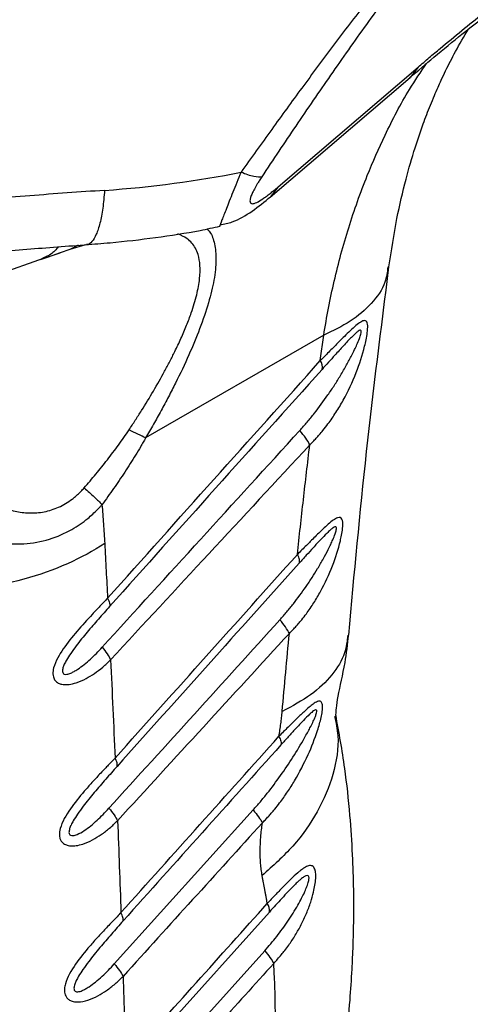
# Model space of a CAD drawing. Header units: millimetres. Extents: x 13 to 546, y 13 to 419.
# Tile 21 of 23: x 493 to 516, y 266 to 317. Entities that reach past the tile are written whole.
import ezdxf

# ---------------------------------------------------------------- set-up
doc = ezdxf.new("R2010")
doc.units = ezdxf.units.MM
doc.header["$LTSCALE"] = 2

msp = doc.modelspace()

# ---------------------------------------------------------------- linework, layer by layer
for p, q in [((506.17, 308.697), (513.486, 314.966)), ((513.486, 314.966), (513.062, 314.423)), ((505.746, 308.154), (513.063, 314.422)), ((506.17, 308.697), (505.745, 308.154)), ((493.738, 304.89), (494.769, 305.241)), ((494.765, 305.236), (494.337, 305.092)), ((495.285, 305.411), (494.765, 305.236)), ((496.101, 305.667), (495.285, 305.411)), ((495.721, 305.636), (495.285, 305.411)), ((491.064, 303.947), (493.956, 304.978)), ((493.932, 304.989), (493.737, 304.9)), ((508.547, 300.926), (499.239, 295.553)), ((508.372, 299.596), (508.547, 300.926)), ((497.6, 268.016), (504.862, 276.074)), ((505.709, 270.73), (498.301, 262.46)), ((497.807, 260.163), (505.464, 268.7))]:
    msp.add_line(p, q)
for centre, radius, start, end in [((507.969, 299.279), 0.513, 343.6782, 38.1285), ((505.044, 270.801), 0.669, 353.8876, 34.0469)]:
    msp.add_arc(centre, radius, start, end)
for points, knots in [([(524.352, 328.665), (524.359, 328.748), (524.386, 329.046), (524.376, 329.485), (524.317, 329.966), (524.195, 330.35), (524.011, 330.639), (523.76, 330.825), (523.447, 330.905), (523.098, 330.88), (522.728, 330.776), (522.352, 330.615), (521.874, 330.353), (521.265, 329.946), (520.486, 329.332), (519.613, 328.56), (518.663, 327.643), (517.653, 326.597), (516.525, 325.366), (515.25, 323.907), (513.824, 322.203), (512.308, 320.325), (510.706, 318.276), (509.057, 316.106), (507.418, 313.895), (505.804, 311.675), (504.759, 310.208), (504.226, 309.459)], [0, 0, 0, 0, 0.01619, 0.058783, 0.099264, 0.13771, 0.176348, 0.213082, 0.248059, 0.281445, 0.306823, 0.331469, 0.355499, 0.390655, 0.425165, 0.460998, 0.497117, 0.532329, 0.56907, 0.613836, 0.661578, 0.712706, 0.767081, 0.825536, 0.884374, 0.941032, 1, 1, 1, 1]), ([(523.299, 324.4), (523.326, 324.522), (523.378, 324.763), (523.449, 325.113), (523.513, 325.451), (523.591, 325.895), (523.67, 326.427), (523.749, 327.154), (523.779, 327.854), (523.736, 328.502), (523.608, 329.111), (523.31, 329.64), (522.791, 329.832), (522.197, 329.724), (521.655, 329.493), (521.011, 329.095), (520.27, 328.526), (519.442, 327.788), (518.545, 326.899), (517.601, 325.887), (516.305, 324.41), (514.65, 322.385), (512.689, 319.823), (510.768, 317.195), (509.215, 314.989), (507.992, 313.214), (507.092, 311.89), (506.193, 310.552), (505.607, 309.666), (505.308, 309.215)], [0, 0, 0, 0, 0.01617, 0.032066, 0.047692, 0.063049, 0.094987, 0.126007, 0.176299, 0.213968, 0.251581, 0.314094, 0.376347, 0.407402, 0.438372, 0.469288, 0.500152, 0.531014, 0.561905, 0.592845, 0.623871, 0.68606, 0.748525, 0.811187, 0.874025, 0.905011, 0.936964, 0.967916, 1, 1, 1, 1]), ([(513.486, 314.966), (513.679, 315.131), (514.065, 315.461), (514.83, 316.105), (515.774, 316.887), (516.698, 317.633), (517.424, 318.202), (517.78, 318.474), (517.958, 318.611)], [0, 0, 0, 0, 0.125001, 0.250002, 0.499998, 0.749998, 0.874998, 1, 1, 1, 1]), ([(513.039, 314.402), (513.465, 314.765), (514.396, 315.557), (515.862, 316.765), (516.877, 317.552), (517.42, 317.974)], [0, 0, 0, 0, 0.281605, 0.615153, 1, 1, 1, 1]), ([(511.961, 304.5), (512.089, 305.352), (512.328, 306.931), (512.811, 308.996), (513.285, 310.642), (513.719, 311.921), (514.063, 312.821), (514.325, 313.455), (514.516, 313.893), (514.712, 314.326), (515.009, 314.953), (515.47, 315.863), (515.889, 316.566), (516.121, 316.954)], [0, 0, 0, 0, 0.175704, 0.32566, 0.450186, 0.549528, 0.629827, 0.673113, 0.711111, 0.744093, 0.78899, 0.883167, 1, 1, 1, 1]), ([(508.547, 300.926), (508.628, 301.402), (508.79, 302.359), (509.094, 303.772), (509.446, 305.177), (509.85, 306.568), (510.309, 307.943), (510.923, 309.572), (511.804, 311.553), (512.824, 313.532), (513.625, 314.708), (513.929, 315.156)], [0, 0, 0, 0, 0.08907, 0.179248, 0.270534, 0.36293, 0.456438, 0.551058, 0.703752, 0.887408, 1, 1, 1, 1]), ([(504.226, 309.459), (504.078, 309.098), (503.781, 308.375), (503.44, 307.509), (503.212, 306.915), (503.111, 306.63), (503.12, 306.643), (503.124, 306.648)], [0, 0, 0, 0, 0.218044, 0.435952, 0.652655, 0.873018, 1, 1, 1, 1]), ([(505.308, 309.215), (505.215, 309.191), (505.076, 309.196), (504.708, 309.276), (504.48, 309.352), (504.226, 309.459)], [0, 0, 0, 0, 0.5, 0.5, 1, 1, 1, 1]), ([(505.308, 309.215), (505.286, 309.181), (505.242, 309.114), (505.179, 309.015), (505.109, 308.902), (505.034, 308.777), (504.932, 308.598), (504.826, 308.391), (504.738, 308.18), (504.694, 308.014), (504.693, 307.898), (504.733, 307.83), (504.834, 307.799), (505.038, 307.863), (505.304, 308.023), (505.547, 308.195), (505.742, 308.344), (505.951, 308.512), (506.095, 308.634), (506.17, 308.697)], [0, 0, 0, 0, 0.020194, 0.040015, 0.059519, 0.088858, 0.117437, 0.174059, 0.2301, 0.286401, 0.343743, 0.402612, 0.463275, 0.589597, 0.721971, 0.788774, 0.859083, 0.927646, 1, 1, 1, 1]), ([(497.096, 308.512), (495.801, 308.42), (494.487, 308.327), (491.871, 308.138), (490.567, 308.041), (488.668, 307.922), (488.044, 307.888), (486.828, 307.843), (486.236, 307.832), (485.102, 307.854), (484.563, 307.887), (483.807, 307.983), (483.564, 308.023), (483.089, 308.119), (482.859, 308.175), (482.626, 308.24)], [0, 0, 0, 0, 0.25, 0.25, 0.5, 0.5, 0.625, 0.625, 0.75, 0.75, 0.875, 0.875, 0.9375, 0.9375, 1, 1, 1, 1]), ([(497.096, 308.512), (497.067, 308.19), (497.008, 307.547), (496.857, 306.773), (496.667, 306.173), (496.438, 305.807), (496.259, 305.647), (496.156, 305.68), (496.143, 305.684)], [0, 0, 0, 0, 0.194401, 0.388802, 0.583203, 0.777604, 0.972005, 1, 1, 1, 1]), ([(503.132, 306.698), (503.347, 306.744), (503.939, 306.87), (504.837, 307.418), (505.456, 307.92), (505.772, 308.176)], [0, 0, 0, 0, 0.218477, 0.601137, 1, 1, 1, 1]), ([(496.096, 305.666), (496.526, 305.699), (497.761, 305.793), (499.771, 306.032), (501.689, 306.323), (502.785, 306.56), (503.127, 306.634)], [0, 0, 0, 0, 0.178003, 0.512346, 0.84772, 1, 1, 1, 1]), ([(502.447, 306.492), (502.499, 306.44), (502.684, 306.252), (502.862, 305.727), (502.951, 304.899), (502.838, 303.846), (502.545, 302.625), (502.091, 301.292), (501.503, 299.872), (500.935, 298.676), (500.436, 297.701), (500.052, 296.982), (499.651, 296.263), (499.376, 295.789), (499.239, 295.553)], [0, 0, 0, 0, 0.0403615, 0.1442822, 0.2522535, 0.3582012, 0.46334, 0.5721227, 0.675882, 0.7860441, 0.8386721, 0.8930397, 0.9465199, 1, 1, 1, 1]), ([(500.765, 300.071), (500.875, 300.3), (501.098, 300.764), (501.386, 301.443), (501.679, 302.219), (501.929, 303.054), (502.132, 304.16), (502.076, 304.96), (501.852, 305.49), (501.658, 305.766), (501.365, 306.04), (501.089, 306.157), (500.918, 306.229)], [0, 0, 0, 0, 0.072427, 0.146436, 0.218347, 0.328655, 0.436524, 0.644963, 0.718006, 0.793754, 0.872754, 1, 1, 1, 1]), ([(503.124, 306.648), (503.119, 306.633), (503.114, 306.613), (503.132, 306.658), (503.136, 306.668)], [0, 0, 0, 0, 0.761199, 1, 1, 1, 1]), ([(481.879, 305.574), (482.608, 305.385), (484.021, 305.018), (486.103, 304.926), (488.002, 304.996), (490.286, 305.178), (493.031, 305.438), (495.16, 305.596), (496.22, 305.675)], [0, 0, 0, 0, 0.155694, 0.301834, 0.431302, 0.550377, 0.776146, 1, 1, 1, 1]), ([(494.662, 305.554), (494.641, 305.524), (494.503, 305.324), (494.254, 305.125), (494.007, 305.021), (493.932, 304.989)], [0, 0, 0, 0, 0.11153, 0.730307, 1, 1, 1, 1]), ([(511.902, 304.501), (511.869, 304.233), (511.785, 303.557), (511.102, 302.59), (510.027, 301.64), (509.031, 301.159), (508.547, 300.926)], [0, 0, 0, 0, 0.186359, 0.47017, 0.74274, 1, 1, 1, 1]), ([(509.854, 285.222), (510.147, 288.423), (510.735, 294.826), (511.552, 301.275), (511.961, 304.5)], [0, 0, 0, 0, 0.499906, 1, 1, 1, 1]), ([(507.821, 295.186), (507.878, 295.244), (507.992, 295.36), (508.156, 295.536), (508.331, 295.729), (508.538, 295.976), (508.835, 296.359), (509.196, 296.882), (509.715, 297.757), (510.251, 298.905), (510.611, 300.007), (510.77, 300.706), (510.836, 301.08), (510.86, 301.402), (510.826, 301.582), (510.774, 301.672), (510.698, 301.702), (510.598, 301.679), (510.449, 301.606), (510.229, 301.433), (509.943, 301.169), (509.647, 300.881), (509.366, 300.601), (509.111, 300.345), (508.867, 300.097), (508.628, 299.852), (508.458, 299.682), (508.372, 299.596)], [0, 0, 0, 0, 0.020994, 0.041826, 0.062511, 0.088341, 0.125033, 0.186784, 0.250039, 0.38105, 0.499702, 0.527588, 0.5622, 0.60093, 0.624728, 0.643908, 0.664895, 0.687382, 0.708211, 0.749899, 0.795946, 0.837527, 0.874982, 0.909773, 0.93749, 0.968469, 1, 1, 1, 1]), ([(507.299, 295.938), (507.429, 296.085), (507.691, 296.379), (508.19, 296.993), (508.665, 297.638), (509.11, 298.305), (509.436, 298.829), (509.74, 299.351), (509.984, 299.806), (510.161, 300.163), (510.297, 300.454), (510.413, 300.729), (510.494, 300.965), (510.523, 301.12), (510.502, 301.192), (510.44, 301.191), (510.339, 301.133), (510.19, 301.006), (510.003, 300.823), (509.791, 300.602), (509.504, 300.292), (509.169, 299.923), (508.799, 299.512), (508.574, 299.26), (508.461, 299.135)], [0, 0, 0, 0, 0.062512, 0.125023, 0.250026, 0.314153, 0.37509, 0.441226, 0.500125, 0.533289, 0.562645, 0.598204, 0.625108, 0.641842, 0.6562, 0.670094, 0.687385, 0.714718, 0.749909, 0.783105, 0.821406, 0.892835, 0.946421, 1, 1, 1, 1]), ([(498.37, 295.97), (498.481, 296.138), (498.702, 296.473), (499.132, 297.15), (499.653, 298.004), (500.142, 298.866), (500.462, 299.469), (500.638, 299.813), (500.723, 299.985), (500.765, 300.071)], [0, 0, 0, 0, 0.125015, 0.250031, 0.500012, 0.749972, 0.874982, 0.93749, 1, 1, 1, 1]), ([(508.461, 299.135), (506.606, 297.063), (502.904, 292.929), (499.204, 288.792), (497.358, 286.728)], [0, 0, 0, 0, 0.500946, 1, 1, 1, 1]), ([(496.023, 292.932), (496.127, 293.052), (496.334, 293.293), (496.742, 293.782), (497.243, 294.404), (497.727, 295.045), (498.101, 295.569), (498.28, 295.836), (498.37, 295.97)], [0, 0, 0, 0, 0.1250064, 0.2500134, 0.5000075, 0.7499913, 0.8749975, 1, 1, 1, 1]), ([(496.965, 284.59), (498.683, 286.477), (502.126, 290.261), (505.572, 294.042), (507.299, 295.938)], [0, 0, 0, 0, 0.49876, 1, 1, 1, 1]), ([(507.821, 295.186), (507.77, 295.293), (507.698, 295.414), (507.52, 295.67), (507.414, 295.805), (507.299, 295.938)], [0, 0, 0, 0, 0.5, 0.5, 1, 1, 1, 1]), ([(499.239, 295.553), (499.196, 295.477), (499.111, 295.325), (498.937, 295.022), (498.623, 294.498), (498.155, 293.761), (497.667, 293.04), (497.264, 292.475), (497.06, 292.195), (496.958, 292.054)], [0, 0, 0, 0, 0.062505, 0.125002, 0.250002, 0.500001, 0.750001, 0.875, 1, 1, 1, 1]), ([(507.821, 295.186), (506.062, 293.288), (502.588, 289.54), (499.12, 285.788), (497.408, 283.937)], [0, 0, 0, 0, 0.506439, 1, 1, 1, 1]), ([(507.173, 289.452), (507.276, 290.407), (507.482, 292.316), (507.708, 294.23), (507.821, 295.186)], [0, 0, 0, 0, 0.5, 1, 1, 1, 1]), ([(490.427, 292.724), (490.524, 292.65), (490.716, 292.502), (491.123, 292.229), (491.678, 291.939), (492.393, 291.699), (493.158, 291.597), (493.933, 291.654), (494.703, 291.897), (495.238, 292.214), (495.567, 292.478), (495.723, 292.617), (495.875, 292.768), (495.972, 292.875), (496.023, 292.932)], [0, 0, 0, 0, 0.0625382, 0.1250535, 0.2500676, 0.3785573, 0.5001796, 0.6273412, 0.7501263, 0.8749614, 0.9062213, 0.9374836, 0.9667008, 1, 1, 1, 1]), ([(496.023, 292.932), (496.213, 292.769), (496.391, 292.61), (496.706, 292.314), (496.844, 292.177), (496.958, 292.054)], [0, 0, 0, 0, 0.5, 0.5, 1, 1, 1, 1]), ([(488.591, 291.215), (488.633, 291.187), (488.79, 291.087), (489.108, 290.896), (489.73, 290.579), (490.648, 290.229), (491.767, 290.005), (492.981, 289.981), (494.19, 290.196), (495.316, 290.682), (496.141, 291.25), (496.611, 291.682), (496.849, 291.933), (496.926, 292.019), (496.958, 292.054)], [0, 0, 0, 0, 0.016993, 0.062492, 0.124979, 0.249881, 0.387593, 0.499834, 0.647501, 0.785864, 0.892904, 0.964292, 0.985126, 1, 1, 1, 1]), ([(506.754, 285.316), (506.807, 285.37), (506.913, 285.479), (507.066, 285.645), (507.23, 285.827), (507.424, 286.059), (507.702, 286.422), (508.038, 286.912), (508.522, 287.731), (509.02, 288.804), (509.35, 289.833), (509.489, 290.487), (509.543, 290.832), (509.554, 291.131), (509.507, 291.316), (509.42, 291.407), (509.295, 291.389), (509.131, 291.312), (508.919, 291.155), (508.647, 290.914), (508.368, 290.648), (508.104, 290.389), (507.865, 290.152), (507.637, 289.921), (507.412, 289.692), (507.253, 289.533), (507.173, 289.452)], [0, 0, 0, 0, 0.0210509, 0.0418889, 0.0625294, 0.0887951, 0.1250664, 0.1875356, 0.250115, 0.3806235, 0.4997271, 0.5263643, 0.562237, 0.5998634, 0.6247787, 0.6540103, 0.6873032, 0.7086941, 0.7498342, 0.7959926, 0.8375895, 0.8749486, 0.9093383, 0.9374728, 0.9683844, 1, 1, 1, 1]), ([(506.257, 286.028), (506.378, 286.165), (506.621, 286.439), (507.084, 287.012), (507.526, 287.613), (507.94, 288.235), (508.243, 288.723), (508.524, 289.21), (508.749, 289.636), (508.911, 289.968), (509.035, 290.241), (509.139, 290.498), (509.206, 290.716), (509.221, 290.855), (509.189, 290.909), (509.125, 290.901), (509.029, 290.845), (508.887, 290.728), (508.668, 290.518), (508.368, 290.206), (508.011, 289.817), (507.699, 289.473), (507.456, 289.202), (507.334, 289.066), (507.272, 288.998)], [0, 0, 0, 0, 0.0625177, 0.1250334, 0.2500463, 0.3142773, 0.3751225, 0.4414025, 0.5001694, 0.5333976, 0.5626955, 0.5984102, 0.625145, 0.6415125, 0.6562308, 0.670203, 0.6874399, 0.715045, 0.7499663, 0.8069707, 0.8749712, 0.9374832, 0.9687414, 1, 1, 1, 1]), ([(497.098, 290.032), (496.518, 289.644), (495.864, 289.284), (494.44, 288.649), (493.67, 288.376), (492.064, 287.937), (491.228, 287.772), (489.548, 287.559), (488.705, 287.51), (487.886, 287.516)], [0, 0, 0, 0, 0.25, 0.25, 0.5, 0.5, 0.75, 0.75, 1, 1, 1, 1]), ([(497.639, 278.791), (499.228, 280.568), (502.404, 284.121), (505.583, 287.675), (507.173, 289.452)], [0, 0, 0, 0, 0.5, 1, 1, 1, 1]), ([(507.272, 288.998), (507.294, 289.043), (507.298, 289.105), (507.264, 289.26), (507.227, 289.351), (507.173, 289.452)], [0, 0, 0, 0, 0.5, 0.5, 1, 1, 1, 1]), ([(497.249, 287.154), (497.184, 287.086), (497.053, 286.948), (496.787, 286.671), (496.319, 286.174), (495.649, 285.441), (495.027, 284.676), (494.622, 284.025), (494.427, 283.579), (494.378, 283.238), (494.413, 283.013), (494.499, 282.839), (494.662, 282.712), (494.87, 282.642), (495.068, 282.632), (495.318, 282.652), (495.663, 282.737), (496.11, 282.935), (496.575, 283.22), (496.928, 283.492), (497.207, 283.739), (497.34, 283.87), (497.408, 283.937)], [0, 0, 0, 0, 0.031254, 0.062504, 0.124993, 0.249999, 0.375003, 0.433631, 0.499995, 0.540344, 0.562501, 0.594321, 0.625, 0.653431, 0.687498, 0.703268, 0.749995, 0.817321, 0.874992, 0.937495, 0.968275, 1, 1, 1, 1]), ([(497.249, 287.154), (497.298, 287.063), (497.334, 286.979), (497.371, 286.834), (497.373, 286.774), (497.358, 286.728)], [0, 0, 0, 0, 0.5, 0.5, 1, 1, 1, 1]), ([(497.358, 286.728), (497.26, 286.618), (497.065, 286.399), (496.672, 285.952), (496.181, 285.383), (495.692, 284.783), (495.332, 284.291), (495.124, 283.966), (494.99, 283.712), (494.922, 283.54), (494.893, 283.411), (494.889, 283.314), (494.915, 283.232), (494.993, 283.171), (495.14, 283.169), (495.319, 283.23), (495.507, 283.326), (495.86, 283.545), (496.251, 283.87), (496.668, 284.27), (496.866, 284.483), (496.965, 284.59)], [0, 0, 0, 0, 0.062511, 0.125019, 0.25001, 0.375055, 0.442949, 0.500111, 0.534259, 0.562636, 0.579394, 0.593926, 0.609603, 0.625134, 0.652061, 0.687552, 0.716509, 0.750064, 0.874986, 0.937493, 1, 1, 1, 1]), ([(506.754, 285.316), (506.704, 285.418), (506.635, 285.532), (506.466, 285.774), (506.366, 285.901), (506.257, 286.028)], [0, 0, 0, 0, 0.5, 0.5, 1, 1, 1, 1]), ([(506.754, 285.316), (505.256, 283.683), (502.26, 280.418), (499.268, 277.148), (497.773, 275.512)], [0, 0, 0, 0, 0.5, 1, 1, 1, 1]), ([(506.381, 281.233), (506.441, 281.913), (506.56, 283.273), (506.69, 284.635), (506.754, 285.316)], [0, 0, 0, 0, 0.5, 1, 1, 1, 1]), ([(509.811, 285.227), (509.775, 284.914), (509.692, 284.187), (509.024, 283.126), (507.946, 282.073), (506.903, 281.513), (506.381, 281.233)], [0, 0, 0, 0, 0.201377, 0.46759, 0.733795, 1, 1, 1, 1]), ([(509.195, 280.969), (509.196, 280.966), (509.198, 280.943), (509.185, 281.064), (509.205, 281.408), (509.332, 282.286), (509.661, 283.559), (509.799, 284.755), (509.856, 285.253)], [0, 0, 0, 0, 0.017533, 0.125319, 0.249847, 0.404613, 0.752652, 1, 1, 1, 1]), ([(505.341, 275.395), (505.395, 275.451), (505.502, 275.561), (505.658, 275.73), (505.823, 275.913), (506.021, 276.147), (506.309, 276.516), (506.659, 277.008), (507.177, 277.833), (507.724, 278.893), (508.131, 279.921), (508.332, 280.578), (508.42, 280.918), (508.481, 281.243), (508.495, 281.483), (508.475, 281.628), (508.443, 281.706), (508.395, 281.754), (508.322, 281.774), (508.194, 281.75), (507.942, 281.592), (507.582, 281.279), (507.207, 280.921), (506.914, 280.634), (506.681, 280.403), (506.452, 280.172), (506.291, 280.011), (506.209, 279.93)], [0, 0, 0, 0, 0.020994, 0.041831, 0.062521, 0.088142, 0.125046, 0.188527, 0.250078, 0.383643, 0.499911, 0.530926, 0.562433, 0.593694, 0.624954, 0.641381, 0.656215, 0.671356, 0.687472, 0.711137, 0.749928, 0.817423, 0.874955, 0.909343, 0.937478, 0.968405, 1, 1, 1, 1]), ([(504.862, 276.074), (504.988, 276.217), (505.24, 276.502), (505.723, 277.095), (506.298, 277.867), (506.946, 278.833), (507.406, 279.592), (507.694, 280.11), (507.839, 280.381), (507.97, 280.642), (508.074, 280.87), (508.141, 281.041), (508.181, 281.172), (508.196, 281.288), (508.152, 281.323), (508.088, 281.302), (508.013, 281.256), (507.918, 281.18), (507.741, 281.022), (507.458, 280.734), (507.086, 280.334), (506.758, 279.973), (506.506, 279.693), (506.379, 279.552), (506.315, 279.481)], [0, 0, 0, 0, 0.062512, 0.125024, 0.250034, 0.375041, 0.500032, 0.532875, 0.562549, 0.597049, 0.625056, 0.642289, 0.656331, 0.672415, 0.687303, 0.698867, 0.712844, 0.729767, 0.749939, 0.805383, 0.874982, 0.937488, 0.968744, 1, 1, 1, 1]), ([(509.116, 280.993), (509.189, 280.651), (509.399, 279.66), (509.107, 277.943), (508.305, 275.988), (507.044, 274.183), (505.892, 273.145), (505.333, 272.641)], [0, 0, 0, 0, 0.1216895, 0.3524546, 0.5784126, 0.7953407, 1, 1, 1, 1]), ([(506.209, 279.93), (506.227, 280.04), (506.264, 280.26), (506.311, 280.588), (506.345, 280.859), (506.367, 281.073), (506.377, 281.18), (506.381, 281.233)], [0, 0, 0, 0, 0.250002, 0.500002, 0.75, 0.874999, 1, 1, 1, 1]), ([(508.262, 255.496), (508.502, 256.593), (508.954, 258.656), (509.42, 261.52), (509.732, 263.962), (509.923, 265.988), (510.031, 267.612), (510.09, 268.957), (510.124, 270.346), (510.124, 271.933), (510.066, 273.819), (509.921, 275.951), (509.661, 278.417), (509.349, 280.131), (509.18, 281.061)], [0, 0, 0, 0, 0.1218258, 0.2289599, 0.3212881, 0.3986887, 0.4610566, 0.509106, 0.5550931, 0.6230689, 0.6952911, 0.7782594, 0.879732, 1, 1, 1, 1]), ([(497.949, 270.701), (499.326, 272.239), (502.078, 275.314), (504.832, 278.391), (506.209, 279.93)], [0, 0, 0, 0, 0.5, 1, 1, 1, 1]), ([(506.209, 279.93), (506.261, 279.832), (506.297, 279.743), (506.333, 279.591), (506.333, 279.528), (506.315, 279.481)], [0, 0, 0, 0, 0.5, 0.5, 1, 1, 1, 1]), ([(497.639, 278.791), (497.573, 278.72), (497.441, 278.58), (497.248, 278.382), (497.046, 278.17), (496.775, 277.882), (496.427, 277.505), (495.899, 276.911), (495.272, 276.133), (494.797, 275.328), (494.716, 274.813), (494.75, 274.609), (494.8, 274.475), (494.889, 274.362), (495.017, 274.268), (495.204, 274.201), (495.415, 274.187), (495.67, 274.21), (496.016, 274.296), (496.458, 274.492), (496.928, 274.781), (497.29, 275.06), (497.57, 275.313), (497.705, 275.446), (497.773, 275.512)], [0, 0, 0, 0, 0.031486, 0.062541, 0.089313, 0.125082, 0.187595, 0.250147, 0.372324, 0.499541, 0.544125, 0.562067, 0.583671, 0.604615, 0.624716, 0.652934, 0.687247, 0.707139, 0.749904, 0.815605, 0.874959, 0.937467, 0.968554, 1, 1, 1, 1]), ([(497.749, 278.358), (497.65, 278.246), (497.452, 278.024), (497.053, 277.571), (496.555, 276.993), (496.059, 276.384), (495.694, 275.885), (495.481, 275.555), (495.343, 275.298), (495.271, 275.123), (495.237, 274.99), (495.228, 274.889), (495.247, 274.801), (495.319, 274.729), (495.468, 274.719), (495.718, 274.802), (496.15, 275.057), (496.598, 275.431), (497.021, 275.839), (497.222, 276.056), (497.322, 276.165)], [0, 0, 0, 0, 0.0625119, 0.1250207, 0.2500143, 0.3750595, 0.442786, 0.500114, 0.5341889, 0.5626396, 0.5794041, 0.5939313, 0.6098405, 0.625139, 0.6517997, 0.6875254, 0.7500873, 0.8749853, 0.9374916, 1, 1, 1, 1]), ([(497.749, 278.358), (497.764, 278.405), (497.762, 278.466), (497.724, 278.613), (497.689, 278.698), (497.639, 278.791)], [0, 0, 0, 0, 0.5, 0.5, 1, 1, 1, 1]), ([(504.862, 276.074), (504.966, 275.954), (505.061, 275.833), (505.224, 275.603), (505.291, 275.494), (505.341, 275.395)], [0, 0, 0, 0, 0.5, 0.5, 1, 1, 1, 1]), ([(505.341, 275.395), (504.126, 274.058), (501.697, 271.383), (499.272, 268.704), (498.059, 267.364)], [0, 0, 0, 0, 0.5, 1, 1, 1, 1]), ([(505.333, 272.641), (505.316, 272.744), (505.28, 272.95), (505.233, 273.381), (505.215, 273.948), (505.248, 274.542), (505.294, 275.027), (505.325, 275.273), (505.341, 275.395)], [0, 0, 0, 0, 0.125003, 0.250006, 0.500011, 0.749998, 0.875, 1, 1, 1, 1]), ([(505.934, 268.041), (506.003, 268.117), (506.142, 268.268), (506.334, 268.49), (506.527, 268.73), (506.773, 269.064), (507.068, 269.512), (507.38, 270.069), (507.651, 270.649), (507.867, 271.223), (508.042, 271.839), (508.137, 272.383), (508.134, 272.784), (508.09, 272.975), (508.03, 273.088), (507.955, 273.149), (507.861, 273.169), (507.727, 273.152), (507.552, 273.064), (507.36, 272.925), (507.121, 272.727), (506.817, 272.442), (506.484, 272.105), (506.212, 271.825), (506.008, 271.61), (505.809, 271.398), (505.669, 271.25), (505.598, 271.175)], [0, 0, 0, 0, 0.031411, 0.062495, 0.089475, 0.124992, 0.187424, 0.249968, 0.313742, 0.374945, 0.427818, 0.499876, 0.535957, 0.562379, 0.582315, 0.603256, 0.625001, 0.647577, 0.687491, 0.724319, 0.750055, 0.81123, 0.875025, 0.909517, 0.937512, 0.968616, 1, 1, 1, 1]), ([(505.598, 271.175), (505.588, 271.237), (505.568, 271.361), (505.534, 271.543), (505.498, 271.725), (505.451, 271.966), (505.404, 272.208), (505.362, 272.454), (505.343, 272.578), (505.333, 272.641)], [0, 0, 0, 0, 0.125, 0.249999, 0.374999, 0.499999, 0.75, 0.875, 1, 1, 1, 1]), ([(505.464, 268.7), (505.571, 268.822), (505.786, 269.066), (506.197, 269.575), (506.682, 270.24), (507.108, 270.918), (507.383, 271.429), (507.532, 271.733), (507.65, 272.008), (507.738, 272.254), (507.779, 272.434), (507.782, 272.529), (507.775, 272.59), (507.734, 272.664), (507.617, 272.637), (507.468, 272.543), (507.315, 272.417), (507.152, 272.269), (506.948, 272.069), (506.681, 271.793), (506.362, 271.45), (506.034, 271.091), (505.817, 270.85), (505.709, 270.73)], [0, 0, 0, 0, 0.062493, 0.124983, 0.249939, 0.374965, 0.424943, 0.465516, 0.500055, 0.535532, 0.562575, 0.570665, 0.578287, 0.593992, 0.62508, 0.652841, 0.687539, 0.716985, 0.750031, 0.809097, 0.875021, 0.93751, 1, 1, 1, 1]), ([(497.95, 270.701), (497.882, 270.63), (497.749, 270.488), (497.554, 270.288), (497.349, 270.075), (497.076, 269.784), (496.723, 269.403), (496.187, 268.8), (495.55, 268.013), (495.09, 267.232), (494.983, 266.712), (494.995, 266.497), (495.056, 266.333), (495.137, 266.21), (495.267, 266.108), (495.459, 266.034), (495.784, 266.011), (496.228, 266.104), (496.729, 266.326), (497.204, 266.62), (497.571, 266.905), (497.855, 267.161), (497.991, 267.296), (498.059, 267.364)], [0, 0, 0, 0, 0.031514, 0.062553, 0.089371, 0.125107, 0.187496, 0.250196, 0.373289, 0.499671, 0.530843, 0.562286, 0.582383, 0.603264, 0.624894, 0.652913, 0.687441, 0.749854, 0.814877, 0.874934, 0.937455, 0.968534, 1, 1, 1, 1]), ([(498.061, 270.262), (498.075, 270.31), (498.072, 270.372), (498.035, 270.521), (497.999, 270.608), (497.95, 270.701)], [0, 0, 0, 0, 0.5, 0.5, 1, 1, 1, 1]), ([(498.061, 270.262), (497.96, 270.149), (497.759, 269.923), (497.354, 269.463), (496.849, 268.877), (496.346, 268.259), (495.975, 267.753), (495.757, 267.419), (495.616, 267.157), (495.54, 266.979), (495.502, 266.844), (495.489, 266.739), (495.502, 266.645), (495.568, 266.563), (495.719, 266.545), (495.904, 266.606), (496.1, 266.704), (496.334, 266.849), (496.631, 267.071), (496.965, 267.364), (497.295, 267.684), (497.498, 267.905), (497.6, 268.016)], [0, 0, 0, 0, 0.062513, 0.125023, 0.250023, 0.375005, 0.442603, 0.500055, 0.53403, 0.56258, 0.579345, 0.593872, 0.609999, 0.625077, 0.651647, 0.687437, 0.716222, 0.749949, 0.807951, 0.874982, 0.937491, 1, 1, 1, 1]), ([(505.464, 268.7), (505.566, 268.583), (505.659, 268.466), (505.818, 268.242), (505.884, 268.136), (505.934, 268.041)], [0, 0, 0, 0, 0.5, 0.5, 1, 1, 1, 1]), ([(505.934, 268.041), (504.941, 266.937), (502.955, 264.731), (500.973, 262.521), (499.981, 261.416)], [0, 0, 0, 0, 0.5, 1, 1, 1, 1]), ([(506.02, 264.902), (506.021, 265.169), (506.023, 265.702), (506.008, 266.491), (505.98, 267.273), (505.949, 267.785), (505.934, 268.041)], [0, 0, 0, 0, 0.249999, 0.5, 0.750001, 1, 1, 1, 1])]:
    msp.add_open_spline(points, degree=3, knots=knots)
for points in [[(497.096, 308.512), (499.554, 308.686), (501.95, 309.004), (504.226, 309.459)], [(497.249, 287.154), (500.953, 291.304), (504.66, 295.451), (508.372, 299.596)], [(499.239, 295.553), (499.001, 295.66), (498.703, 295.803), (498.37, 295.97)], [(496.958, 292.054), (496.985, 291.72), (497.039, 291.052), (497.078, 290.372), (497.098, 290.032)], [(497.098, 290.032), (497.124, 289.554), (497.175, 288.596), (497.224, 287.635), (497.249, 287.154)], [(507.272, 288.998), (505.685, 287.224), (502.51, 283.677), (499.336, 280.131), (497.749, 278.358)], [(497.322, 276.165), (498.811, 277.809), (501.787, 281.098), (504.767, 284.384), (506.257, 286.028)], [(496.965, 284.59), (497.16, 284.356), (497.316, 284.125), (497.408, 283.937)], [(497.408, 283.937), (497.448, 283.082), (497.528, 281.371), (497.602, 279.651), (497.639, 278.791)], [(506.315, 279.481), (504.939, 277.944), (502.188, 274.871), (499.436, 271.798), (498.061, 270.262)], [(497.322, 276.165), (497.519, 275.932), (497.678, 275.701), (497.773, 275.512)], [(497.773, 275.512), (497.804, 274.713), (497.865, 273.113), (497.921, 271.505), (497.949, 270.701)], [(498.188, 262.906), (499.423, 264.283), (501.893, 267.039), (504.363, 269.796), (505.598, 271.175)], [(497.6, 268.016), (497.799, 267.784), (497.962, 267.553), (498.059, 267.364)], [(498.059, 267.364), (498.082, 266.623), (498.127, 265.14), (498.168, 263.65), (498.188, 262.906)]]:
    msp.add_open_spline(points, degree=3)

doc.saveas('drawing.dxf')
